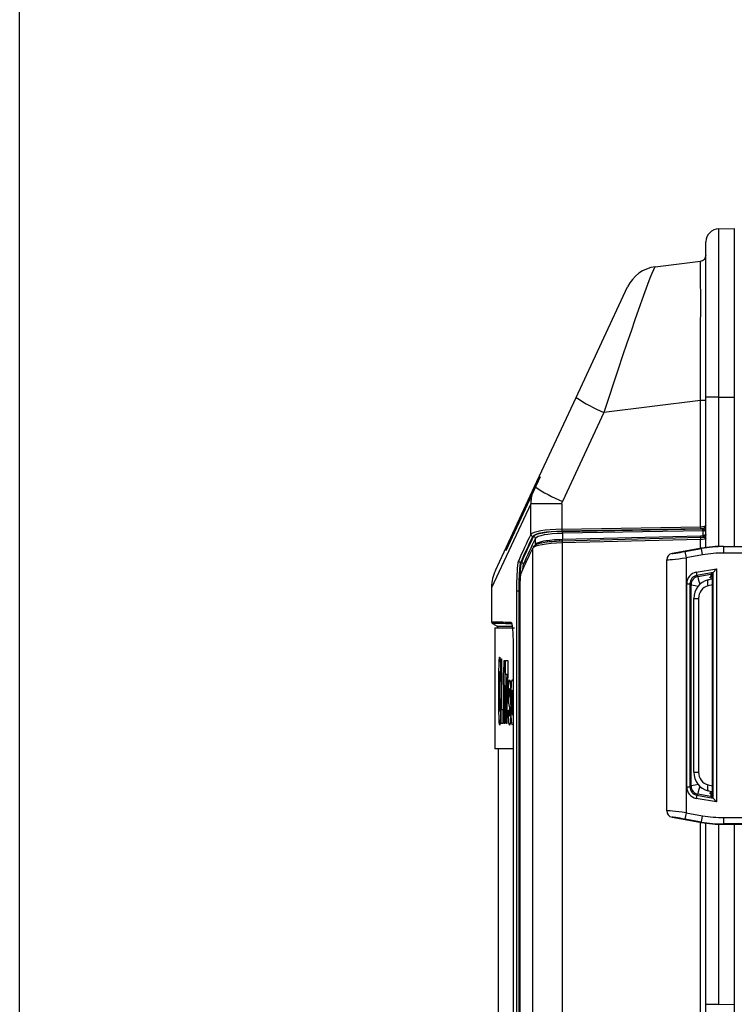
# Model space of a CAD drawing. Header units: inches. Extents: x 0.6 to 33.8, y 0 to 21.7.
# Tile 99 of 210: x 16.9 to 18, y 12.8 to 14.3. Entities that reach past the tile are written whole.
import ezdxf

# ---------------------------------------------------------------- set-up
doc = ezdxf.new("R2010")
doc.units = ezdxf.units.IN
doc.header["$MEASUREMENT"] = 0
doc.layers.add('FORMAT', color=7, linetype='Continuous')
doc.styles.add('SLDTEXTSTYLE3', font='TXT', dxfattribs={"width": 0.75})
doc.dimstyles.new('SLDDIMSTYLE0', dxfattribs={"dimtxt": 0.125, "dimasz": 0.13, "dimexe": 0, "dimexo": 0.0625, "dimgap": 0.03125, "dimtad": 0, "dimtih": 1, "dimtoh": 1, "dimdec": 1, "dimlfac": 4, "dimrnd": 1e-09, "dimzin": 12, "dimdsep": 46, "dimtxsty": 'SLDTEXTSTYLE3', "dimsah": 1, "dimcen": 0.09, "dimadec": 0, "dimazin": 3, "dimtfac": 1, "dimtdec": 1, "dimtofl": 0, "dimtmove": 0, "dimatfit": 3, "dimfxl": 1, "dimfrac": 2, "dimtolj": 1, "dimtzin": 12, "dimarcsym": 0})

# ---------------------------------------------------------------- blocks, each defined once
blk = doc.blocks.new('_D_4')
at = {"layer": 'FORMAT'}
for p, q in [((18.2277, 18.1795), (18.1896, 18.1795)), ((18.1896, 18.1795), (18.1896, 17.9811)), ((18.5048, 18.1795), (18.5429, 18.1795)), ((18.5429, 18.1795), (18.5429, 17.9811)), ((16.9337, 9.6125), (16.9337, 18.1245)), ((19.7988, 17.3901), (19.7988, 18.1245)), ((16.9337, 17.9995), (18.08, 17.9995)), ((19.7988, 17.9995), (18.6525, 17.9995)), ((18.1896, 17.9811), (18.2277, 17.9811)), ((18.5429, 17.9811), (18.5048, 17.9811))]:
    blk.add_line(p, q, dxfattribs=at)
for points in [[(16.9337, 17.9995), (17.0637, 17.9795), (17.0637, 18.0195)], [(19.7988, 17.9995), (19.6688, 18.0195), (19.6688, 17.9795)]]:
    blk.add_solid(points, dxfattribs=at)
at = {"layer": 'FORMAT', "char_height": 0.125, "attachment_point": 1, "style": 'SLDTEXTSTYLE3'}
for s, insert in [('291', (18.2277, 18.1422)), ('11.5', (18.2046, 17.9552))]:
    blk.add_mtext(s, dxfattribs=dict(at, insert=insert))

msp = doc.modelspace()

# ---------------------------------------------------------------- linework, layer by layer
at = {"color": 7, "linetype": 'Continuous'}
for p, q in [((18.0029, 13.9916), (18.0268, 13.992)), ((17.906, 13.9337), (17.9749, 13.9422)), ((17.7848, 13.734), (17.8636, 13.9029)), ((17.7214, 13.5979), (17.7848, 13.734)), ((17.9749, 13.7292), (17.8273, 13.7111)), ((17.9835, 13.7292), (17.9749, 13.7292)), ((17.9749, 13.5362), (17.9749, 13.7292)), ((18.0029, 13.7345), (17.9835, 13.7345)), ((17.9835, 13.5045), (17.9835, 13.7345)), ((18.0029, 13.7345), (18.0268, 13.7345)), ((18.0029, 13.7345), (18.0029, 13.5062)), ((18.0268, 13.7345), (18.0268, 13.5063)), ((17.8273, 13.7111), (17.7638, 13.575)), ((17.7299, 13.6128), (17.6771, 13.4995)), ((17.6803, 13.5069), (17.7297, 13.6129)), ((17.6614, 13.4692), (17.7214, 13.5979)), ((17.7157, 13.5713), (17.6555, 13.4428)), ((17.763, 13.5713), (17.7157, 13.5713)), ((17.7157, 13.5244), (17.7157, 13.5713)), ((17.763, 13.5713), (17.763, 13.5324)), ((17.763, 13.5324), (17.9749, 13.5362)), ((17.9752, 13.5333), (17.7634, 13.5295)), ((17.7635, 13.5291), (17.9786, 13.533)), ((17.9786, 13.533), (17.9786, 13.5335)), ((17.7228, 13.5094), (17.7228, 13.5184)), ((17.9751, 13.5196), (17.7637, 13.5143)), ((17.979, 13.5301), (17.7639, 13.5262)), ((17.7639, 13.5262), (17.7639, 13.5171)), ((17.7639, 13.5171), (17.9752, 13.5224)), ((17.9752, 13.5224), (17.9792, 13.5229)), ((17.9792, 13.5229), (17.9792, 13.5301)), ((17.9792, 13.5229), (17.9794, 13.5229)), ((17.9794, 13.52), (17.9793, 13.52)), ((17.6803, 13.5069), (17.6805, 13.5068)), ((17.7186, 11.4215), (17.7186, 13.5036)), ((17.7208, 13.5066), (17.7207, 13.5064)), ((17.7217, 13.5071), (17.7227, 13.5092)), ((17.7225, 13.508), (17.7223, 13.5077)), ((17.7227, 13.5092), (17.7228, 13.5094)), ((17.9749, 13.5168), (17.7634, 13.5115)), ((17.7634, 13.5115), (17.7634, 11.4137)), ((17.7637, 13.5143), (17.7636, 13.5143)), ((17.7637, 13.5171), (17.7639, 13.5171)), ((17.9764, 13.5033), (17.9316, 13.4954)), ((17.9514, 13.4984), (17.9764, 13.5028)), ((17.9749, 13.5031), (17.9749, 13.5168)), ((17.9764, 13.5028), (17.9764, 13.5033)), ((17.9781, 13.4932), (17.9764, 13.5028)), ((18.0106, 13.5063), (18.0106, 13.5058)), ((18.0106, 13.5063), (18.2375, 13.5063)), ((18.0106, 13.496), (18.0106, 13.5058)), ((18.0106, 13.5058), (18.2375, 13.5058)), ((17.9316, 13.4954), (17.9317, 13.4953)), ((17.9514, 13.4984), (17.9531, 13.4887)), ((17.9781, 13.4932), (17.9531, 13.4887)), ((17.9531, 13.4887), (17.9531, 13.0989)), ((18.2374, 13.496), (18.0106, 13.496)), ((17.7013, 13.4816), (17.7, 13.4816)), ((17.9236, 13.4856), (17.9234, 13.4857)), ((17.9234, 13.1019), (17.9234, 13.4857)), ((17.9236, 13.102), (17.9236, 13.4856)), ((17.9687, 13.4666), (17.9994, 13.4721)), ((17.9687, 13.4666), (17.9696, 13.4618)), ((17.9945, 13.4662), (17.9696, 13.4618)), ((17.9696, 13.4618), (17.9712, 13.4604)), ((17.9712, 13.4604), (17.9911, 13.4639)), ((17.9914, 13.4641), (17.9911, 13.4639)), ((17.9933, 13.4654), (17.9914, 13.4641)), ((17.9945, 13.4662), (17.9933, 13.4654)), ((17.9933, 13.1234), (17.9933, 13.4642)), ((17.9945, 13.4662), (17.9994, 13.4721)), ((17.9945, 13.1214), (17.9945, 13.4662)), ((17.9994, 13.4721), (17.9994, 13.1156)), ((17.6555, 13.4428), (17.6555, 13.391)), ((17.9541, 13.1385), (17.9541, 13.4492)), ((17.9541, 13.4492), (17.959, 13.4492)), ((17.959, 13.4492), (17.959, 13.1385)), ((17.9607, 13.4478), (17.959, 13.4492)), ((17.9607, 13.1399), (17.9607, 13.4478)), ((17.9867, 13.4553), (17.9933, 13.4571)), ((17.9933, 13.4476), (17.9867, 13.4458)), ((17.6942, 11.4871), (17.6942, 13.4381)), ((17.6942, 13.4381), (17.6971, 13.4381)), ((17.6971, 13.4381), (17.6971, 11.4871)), ((17.6986, 13.4381), (17.6971, 13.4381)), ((17.6986, 13.4381), (17.6986, 11.4871)), ((17.6987, 13.4381), (17.6986, 13.4381)), ((17.6987, 13.4381), (17.6987, 11.4871)), ((17.9648, 13.4268), (17.9721, 13.4268)), ((17.9648, 13.1608), (17.9648, 13.4268)), ((17.9721, 13.4268), (17.9721, 13.1608)), ((17.6569, 13.3885), (17.6639, 13.3844)), ((17.6606, 13.3819), (17.6606, 13.1968)), ((17.6606, 13.3819), (17.6905, 13.3819)), ((17.6888, 13.3395), (17.6888, 11.5857)), ((17.6888, 13.3395), (17.6888, 11.5857)), ((17.6888, 13.3395), (17.6888, 13.3395)), ((17.67, 13.3344), (17.6709, 13.3344)), ((17.67, 13.2353), (17.67, 13.3344)), ((17.6709, 13.3344), (17.6709, 13.257)), ((17.6747, 13.3318), (17.6756, 13.3318)), ((17.6756, 13.3318), (17.6756, 13.2353)), ((17.677, 13.3317), (17.6805, 13.3317)), ((17.677, 13.3102), (17.677, 13.3317)), ((17.6805, 13.3317), (17.6805, 13.3127)), ((17.6735, 13.3123), (17.6735, 13.2947)), ((17.6793, 13.3102), (17.677, 13.3102)), ((17.6793, 13.3099), (17.6793, 13.3102)), ((17.6745, 13.2947), (17.6735, 13.2947)), ((17.6745, 13.2353), (17.6745, 13.2947)), ((17.6888, 13.2766), (17.688, 13.2766)), ((17.6709, 13.257), (17.6727, 13.257)), ((17.6727, 13.257), (17.6727, 13.2353)), ((17.6815, 13.256), (17.6825, 13.256)), ((17.688, 13.2605), (17.6888, 13.2605)), ((17.6727, 13.2353), (17.67, 13.2353)), ((17.6756, 13.2353), (17.6745, 13.2353)), ((17.6888, 13.1968), (17.6606, 13.1968)), ((17.6654, 13.1968), (17.6654, 11.5433)), ((17.9648, 13.1608), (17.9721, 13.1608)), ((17.9867, 13.1418), (17.9933, 13.1401)), ((17.9541, 13.1385), (17.959, 13.1385)), ((17.959, 13.1385), (17.9607, 13.1399)), ((17.9712, 13.1273), (17.9696, 13.1259)), ((17.9911, 13.1238), (17.9712, 13.1273)), ((17.9933, 13.1305), (17.9867, 13.1323)), ((17.9696, 13.1259), (17.9687, 13.121)), ((17.9994, 13.1156), (17.9687, 13.121)), ((17.9696, 13.1259), (17.9945, 13.1214)), ((17.9911, 13.1238), (17.9914, 13.1235)), ((17.9914, 13.1235), (17.9933, 13.1222)), ((17.9933, 13.1222), (17.9945, 13.1214)), ((17.9945, 13.1214), (17.9994, 13.1156)), ((17.9234, 13.1019), (17.9236, 13.102)), ((17.9531, 13.0989), (17.9514, 13.0892)), ((17.9531, 13.0989), (17.9781, 13.0945)), ((17.9317, 13.0923), (17.9316, 13.0922)), ((17.9316, 13.0922), (17.9764, 13.0843)), ((17.9764, 13.0848), (17.9514, 13.0892)), ((17.9749, 11.8406), (17.9749, 13.0846)), ((17.9764, 13.0848), (17.9781, 13.0945)), ((17.9764, 13.0843), (17.9764, 13.0848)), ((17.9835, 12.8061), (17.9835, 13.0832)), ((18.0029, 13.0815), (18.0029, 12.8061)), ((18.0106, 13.0916), (18.2374, 13.0916)), ((18.0106, 13.0818), (18.0106, 13.0916)), ((18.2375, 13.0818), (18.0106, 13.0818)), ((18.0106, 13.0818), (18.0106, 13.0813)), ((18.0106, 13.0813), (18.2375, 13.0813)), ((18.0268, 13.0813), (18.0268, 12.8062)), ((18.0029, 12.8061), (17.9835, 12.8061)), ((17.9835, 12.7826), (17.9835, 12.8061)), ((18.0029, 12.8061), (18.0268, 12.8062)), ((18.0268, 12.8062), (18.0268, 12.7894))]:
    msp.add_line(p, q, dxfattribs=at)
for centre, radius, start, end in [((18.0032, 13.9719), 0.0197, 91, 180), ((17.9737, 13.9519), 0.00984, 277, 0), ((17.9126, 13.88), 0.0541, 97, 155), ((17.9123, 13.9197), 0.2252, 235.5395, 247.8331), ((17.8488, 13.7836), 0.2252, 235.5395, 247.8331), ((17.9838, 13.5358), 0.00895, 177.4336, 196.2752), ((17.9786, 13.5286), 0.00488, 0.4399, 90.2373), ((17.97, 13.5305), 0.00895, 357.4336, 16.2752), ((17.9705, 13.5315), 0.00883, 350.5958, 9.4042), ((17.7187, 13.5245), 0.00298, 181.3569, 269.0891), ((17.7198, 13.5183), 0.00298, 1.3569, 89.0891), ((17.7719, 13.532), 0.00895, 177.4336, 196.2752), ((17.7549, 13.5266), 0.00895, 357.4336, 16.2752), ((17.9855, 13.5175), 0.0106, 168.5826, 183.8829), ((17.9646, 13.5217), 0.0106, 348.5826, 3.8829), ((17.9714, 13.5211), 0.00799, 351.8662, 12.7538), ((17.9735, 13.5214), 0.0061, 346.2698, 13.7302), ((17.7215, 13.5037), 0.00286, 106.386, 180.8791), ((17.72, 13.5093), 0.00286, 332.1606, 0.9135), ((17.7199, 13.5092), 0.00285, 334.5616, 0.9354), ((17.774, 13.5122), 0.0106, 168.5819, 183.8832), ((17.7534, 13.5164), 0.0104, 348.2441, 3.8861), ((17.7533, 13.5164), 0.0106, 348.5826, 3.8829), ((17.9334, 13.4856), 0.00984, 100.0165, 179.9835), ((17.7, 13.4846), 0.00297, 181.2196, 269.298), ((17.7013, 13.4786), 0.00297, 1.2203, 89.297), ((17.718, 13.4428), 0.0625, 155, 178.6152), ((17.9735, 13.4478), 0.0128, 100.1026, 179.9835), ((17.9735, 13.4477), 0.0128, 100.3629, 179.8149), ((17.9943, 13.4268), 0.0295, 105, 180), ((17.9918, 13.4268), 0.0197, 105, 180), ((17.9967, 13.4506), 0.011, 154.463, 205.537), ((17.6585, 13.391), 0.00295, 179.6015, 239.4604), ((17.6624, 13.3819), 0.00295, 0.1428, 55.689), ((17.6884, 13.3905), 0.00295, 179.9739, 239.8589), ((17.9943, 13.1608), 0.0295, 180, 255), ((17.9918, 13.1608), 0.0197, 180, 255), ((17.9967, 13.1371), 0.011, 154.463, 205.537), ((17.9735, 13.1399), 0.0128, 180.0165, 259.8974), ((17.9735, 13.1399), 0.0128, 180.1851, 259.6371), ((17.9334, 13.102), 0.00984, 180.0165, 259.9835)]:
    msp.add_arc(centre, radius, start, end, dxfattribs=at)
for centre, major_axis, ratio, start_param, end_param in [((17.9737, 13.7258), (0.0012, 0.2163), 0.005459, 4.727943, 6.283886), ((17.8327, 13.7085), (0.0734, 0.2252), 0.025049, 0.011712, 1.567655), ((17.9737, 13.5385), (0.00984, -0.00005), 0.22922, 4.835677, 6.2843), ((17.9737, 13.5356), (0.0128, 0), 0.176325, 4.835207, 5.110153), ((17.9786, 13.5281), (0.00401, 0.00288), 0.990881, 0.829277, 0.947959), ((17.9786, 13.5284), (0.00492, 0), 0.926525, 0, 1.448623), ((32.6555, 13.2349), (15, -0.0549), 0.17629, 3.052638, 3.067799), ((32.6555, 13.2319), (14.997, -0.0549), 0.176325, 3.052638, 3.067799), ((32.6555, 13.2318), (14.9958, -0.0549), 0.176325, 3.052638, 3.067724), ((32.6555, 13.2289), (14.9928, -0.0549), 0.176359, 3.052638, 3.067724), ((17.7696, 13.5234), (0.0541, -0.0002), 0.166707, 1.693544, 3.052567), ((17.7696, 13.5205), (0.0512, -0.0002), 0.176325, 1.693614, 3.052638), ((17.7696, 13.5203), (0.0499, -0.0002), 0.176325, 1.693614, 3.052638), ((17.7696, 13.5174), (0.047, -0.0002), 0.187408, 1.693701, 3.052725), ((17.9737, 13.519), (0.00984, 0.00005), 0.22922, 4.833447, 6.282071), ((17.979, 13.5281), (0.00091, 0.00179), 0.973964, 0.35905, 0.477733), ((17.9786, 13.5284), (0.00492, 0), 0.33564, 0, 1.448623), ((32.6555, 13.32), (14.997, 0.0549), 0.17629, 3.051348, 3.066256), ((17.7696, 13.503), (0.0512, 0.0002), 0.166152, 1.692399, 3.051422), ((18.0106, 13.3094), (0.0172, -0.1961), 0.999847, 3.05434, 3.228846), ((18.0106, 13.309), (-0.0172, 0.1961), 0.999862, 6.195932, 6.370438), ((17.9333, 13.4857), (-0.00754, 0.00633), 0.999741, 5.585181, 6.981189), ((17.9531, 13.4891), (0.0295, 0.0035), 0.011655, 3.157676, 4.711019), ((17.9514, 13.4988), (0.0197, 0.0035), 0.01719, 3.156014, 4.709357), ((18.0106, 13.309), (0.0163, -0.1863), 0.999847, 3.05434, 3.228846), ((17.9718, 13.4492), (0.0136, -0.0114), 0.999741, 2.444341, 3.838845), ((17.9718, 13.4492), (0.00981, -0.00822), 0.999542, 2.444341, 3.838845), ((17.9769, 13.4449), (-0.0057, 0.0155), 0.080584, 0.075159, 1.310528), ((17.9735, 13.4443), (-0.0022, 0.0161), 0.063714, 0.01992, 0.091986), ((17.9911, 13.4474), (0, 0.0165), 0.034418, 0.175274, 0.905227), ((17.9911, 13.4474), (0, 0.0165), 0.034418, 0.023576, 0.175274), ((17.9932, 13.4643), (0, 0.00492), 0.034913, 4.711661, 4.952124), ((17.9945, 13.4712), (0, 0.005), 0.03438, 3.165169, 3.182622), ((17.9607, 13.4443), (0, 0.00351), 0.017278, 6.196653, 6.26872), ((17.9769, 13.4449), (0.0162, -0.0029), 0.015081, 3.161728, 4.380003), ((32.6531, 13.2992), (14.9924, 0), 0.000448, 3.107217, 3.108929), ((32.6531, 13.2809), (14.9924, 0), 0.000379, 3.084862, 3.086172), ((32.6531, 13.2737), (14.9924, 0), 0.00075, 3.174257, 3.175967), ((32.6531, 13.2347), (14.9924, 0), 0.000789, 3.092151, 3.093854), ((17.9769, 13.1428), (0.0162, 0.0029), 0.015081, 1.903182, 3.121457), ((17.9718, 13.1385), (-0.0136, -0.0114), 0.999741, 5.585933, 6.980437), ((17.9718, 13.1385), (0.00981, 0.00822), 0.999542, 2.444341, 3.838845), ((17.9607, 13.1434), (0, 0.00351), 0.017278, 3.156058, 3.228125), ((17.9769, 13.1428), (0.0057, 0.0155), 0.080584, 1.831065, 3.066434), ((17.9735, 13.1434), (0.0022, 0.0161), 0.063714, 3.049606, 3.121673), ((17.9911, 13.1403), (0, 0.0165), 0.034418, 2.19011, 2.966318), ((17.9911, 13.1403), (0, 0.0165), 0.034418, 2.966318, 3.118017), ((17.9932, 13.1234), (0, 0.00492), 0.034913, 4.472654, 4.713117), ((17.9945, 13.1164), (0, 0.005), 0.03438, 6.242156, 6.259609), ((17.9333, 13.1019), (0.00754, 0.00633), 0.999741, 2.443589, 3.839597), ((17.9531, 13.0986), (0.0295, -0.0035), 0.011655, 1.572167, 3.12551), ((17.9514, 13.0889), (0.0197, -0.0035), 0.01719, 1.573828, 3.127171), ((18.0106, 13.2787), (0.0172, 0.1961), 0.999862, 3.05434, 3.228846), ((18.0106, 13.2782), (0.0172, 0.1961), 0.999847, 3.05434, 3.228846), ((18.0106, 13.2787), (0.0163, 0.1863), 0.999847, 3.05434, 3.228846)]:
    msp.add_ellipse(centre, major_axis=major_axis, ratio=ratio, start_param=start_param, end_param=end_param, dxfattribs=at)
for points, knots in [([(18.0029, 13.9916), (18.0029, 13.9916), (18.0029, 13.9916), (18.0029, 13.9892), (18.0029, 13.9784), (18.0029, 13.9606), (18.0029, 13.9364), (18.0029, 13.9064), (18.0029, 13.8719), (18.0029, 13.8331), (18.0029, 13.7929), (18.0029, 13.7594), (18.0029, 13.7404), (18.0029, 13.7345)], [0, 0, 0, 0, 0.0000015, 0.1055409, 0.2141258, 0.3204251, 0.4298812, 0.5353244, 0.6438038, 0.7495246, 0.8582947, 0.9566236, 1, 1, 1, 1]), ([(18.0268, 13.992), (18.0268, 13.9913), (18.0268, 13.9899), (18.0268, 13.9788), (18.0268, 13.9612), (18.0268, 13.9373), (18.0268, 13.9075), (18.0268, 13.873), (18.0268, 13.8342), (18.0268, 13.7881), (18.0268, 13.754), (18.0268, 13.7345)], [0, 0, 0, 0, 0.105337, 0.2137, 0.319041, 0.42745, 0.532914, 0.641412, 0.747206, 0.856055, 1, 1, 1, 1]), ([(17.9835, 13.7345), (17.9835, 13.7521), (17.9835, 13.7831), (17.9835, 13.8254), (17.9835, 13.8611), (17.9835, 13.8931), (17.9835, 13.9207), (17.9835, 13.9431), (17.9835, 13.9595), (17.9835, 13.9699), (17.9835, 13.9712), (17.9835, 13.9719)], [0, 0, 0, 0, 0.1415341, 0.248813, 0.3560955, 0.4630611, 0.5700389, 0.6779107, 0.7857705, 0.8928928, 1, 1, 1, 1]), ([(17.7214, 13.5979), (17.7189, 13.5912), (17.7158, 13.5825), (17.7157, 13.5734), (17.7157, 13.5713)], [0, 0, 0, 0, 0.776179, 1, 1, 1, 1]), ([(17.763, 13.5713), (17.763, 13.5716), (17.763, 13.5729), (17.7635, 13.5741), (17.7638, 13.575)], [0, 0, 0, 0, 0.222332, 1, 1, 1, 1]), ([(17.9786, 13.5335), (17.979, 13.5337), (17.98, 13.5342), (17.982, 13.5357), (17.9833, 13.5372), (17.9835, 13.5381), (17.9835, 13.5384), (17.9835, 13.5384)], [0, 0, 0, 0, 0.180251, 0.460209, 0.824273, 0.995114, 1, 1, 1, 1]), ([(17.9793, 13.52), (17.9786, 13.5199), (17.9772, 13.5197), (17.9758, 13.5196), (17.9751, 13.5196)], [0, 0, 0, 0, 0.514704, 1, 1, 1, 1]), ([(17.9835, 13.5245), (17.9835, 13.5244), (17.9835, 13.5243), (17.9835, 13.5236), (17.9831, 13.5224), (17.9821, 13.5212), (17.9808, 13.5203), (17.9799, 13.5201), (17.9794, 13.52)], [0, 0, 0, 0, 0.006399, 0.077699, 0.337451, 0.601241, 0.7937, 1, 1, 1, 1]), ([(17.9835, 13.5245), (17.9835, 13.5245), (17.9835, 13.5244), (17.9835, 13.5242), (17.9831, 13.5237), (17.9821, 13.5233), (17.9808, 13.523), (17.9799, 13.5229), (17.9794, 13.5229)], [0, 0, 0, 0, 0.006355, 0.077264, 0.336888, 0.601718, 0.794467, 1, 1, 1, 1]), ([(17.9835, 13.5191), (17.9835, 13.5191), (17.9835, 13.5191), (17.9833, 13.5192), (17.9822, 13.5195), (17.9806, 13.5199), (17.9795, 13.52), (17.9794, 13.52)], [0, 0, 0, 0, 0.005557, 0.246459, 0.478576, 0.928202, 1, 1, 1, 1]), ([(17.7636, 13.5143), (17.7633, 13.5143), (17.7577, 13.5141), (17.7469, 13.5135), (17.7349, 13.512), (17.7259, 13.5099), (17.7219, 13.5081), (17.721, 13.5069), (17.7208, 13.5066)], [0, 0, 0, 0, 0.011168, 0.254544, 0.500612, 0.675737, 0.928673, 1, 1, 1, 1]), ([(17.7228, 13.5094), (17.723, 13.5096), (17.7238, 13.5109), (17.7276, 13.5127), (17.7362, 13.5148), (17.7479, 13.5164), (17.7584, 13.5169), (17.7637, 13.5171)], [0, 0, 0, 0, 0.071045, 0.323435, 0.498544, 0.744963, 1, 1, 1, 1]), ([(17.6942, 13.4381), (17.6942, 13.4434), (17.6943, 13.4539), (17.6949, 13.468), (17.6958, 13.4788), (17.6966, 13.4832), (17.697, 13.4844), (17.6971, 13.4845)], [0, 0, 0, 0, 0.240762, 0.481525, 0.722575, 0.964235, 1, 1, 1, 1]), ([(17.7, 13.4816), (17.6999, 13.4815), (17.6995, 13.4804), (17.6987, 13.4762), (17.6978, 13.4662), (17.6972, 13.4529), (17.6972, 13.443), (17.6971, 13.4381)], [0, 0, 0, 0, 0.035769, 0.277445, 0.5185, 0.759254, 1, 1, 1, 1]), ([(17.699, 13.4526), (17.699, 13.4526), (17.6991, 13.4575), (17.6995, 13.4661), (17.7002, 13.4762), (17.7009, 13.4804), (17.7013, 13.4815), (17.7013, 13.4816)], [0, 0, 0, 0, 0.000863, 0.317746, 0.634959, 0.952929, 1, 1, 1, 1]), ([(17.7043, 13.4787), (17.7042, 13.4786), (17.7038, 13.4776), (17.7033, 13.4753), (17.703, 13.471), (17.7029, 13.47)], [0, 0, 0, 0, 0.100239, 0.777354, 1, 1, 1, 1]), ([(17.7003, 13.4643), (17.7001, 13.4635), (17.6996, 13.4619), (17.6991, 13.4559), (17.6988, 13.4482), (17.6987, 13.4418), (17.6987, 13.4385), (17.6987, 13.4381)], [0, 0, 0, 0, 0.2423107, 0.484624, 0.7264989, 0.9677239, 1, 1, 1, 1]), ([(17.9889, 13.4583), (17.9901, 13.4594), (17.9914, 13.4606), (17.9932, 13.4613), (17.9932, 13.4613)], [0, 0, 0, 0, 0.987127, 1, 1, 1, 1]), ([(17.6558, 13.391), (17.6557, 13.391), (17.6546, 13.391), (17.6574, 13.3909), (17.6626, 13.3909), (17.6719, 13.3907), (17.6809, 13.3905), (17.6855, 13.3905)], [0, 0, 0, 0, 0.0207729, 0.2654624, 0.5101519, 0.7550759, 1, 1, 1, 1]), ([(17.6869, 13.3879), (17.6869, 13.3879), (17.6821, 13.388), (17.6735, 13.3881), (17.6641, 13.3883), (17.6589, 13.3884), (17.6561, 13.3884), (17.6572, 13.3884), (17.6572, 13.3884)], [0, 0, 0, 0, 0.000001, 0.244689, 0.489378, 0.734302, 0.979225, 1, 1, 1, 1]), ([(17.6641, 13.3844), (17.664, 13.3844), (17.6627, 13.3845), (17.6672, 13.3844), (17.6747, 13.3842), (17.6844, 13.3841), (17.6882, 13.384)], [0, 0, 0, 0, 0.023003, 0.391143, 0.759323, 1, 1, 1, 1]), ([(17.6855, 13.3905), (17.6859, 13.3897), (17.6866, 13.3884), (17.6877, 13.3786), (17.6884, 13.3651), (17.6887, 13.3512), (17.6888, 13.3425), (17.6888, 13.3395)], [0, 0, 0, 0, 0.240513, 0.456151, 0.671083, 0.886036, 1, 1, 1, 1]), ([(17.6666, 13.2848), (17.6666, 13.293), (17.6666, 13.3067), (17.6669, 13.323), (17.6673, 13.3326), (17.6677, 13.3364), (17.6679, 13.3368), (17.668, 13.337)], [0, 0, 0, 0, 0.304522, 0.507541, 0.711315, 0.893318, 1, 1, 1, 1]), ([(17.668, 13.337), (17.6682, 13.3364), (17.6686, 13.3351), (17.6691, 13.3268), (17.6694, 13.316), (17.6695, 13.3069), (17.6695, 13.3013), (17.6695, 13.2995)], [0, 0, 0, 0, 0.281418, 0.564023, 0.738324, 0.912294, 1, 1, 1, 1]), ([(17.6735, 13.3123), (17.6737, 13.3126), (17.674, 13.3129), (17.6743, 13.3164), (17.6745, 13.3204), (17.6747, 13.3256), (17.6747, 13.3297), (17.6747, 13.3318)], [0, 0, 0, 0, 0.347463, 0.53967, 0.684547, 0.829434, 1, 1, 1, 1]), ([(17.668, 13.3152), (17.6679, 13.3149), (17.6677, 13.3143), (17.6676, 13.3105), (17.6674, 13.3042), (17.6673, 13.2953), (17.6673, 13.2881), (17.6673, 13.2848)], [0, 0, 0, 0, 0.209115, 0.352627, 0.495952, 0.767393, 1, 1, 1, 1]), ([(17.6686, 13.2994), (17.6686, 13.3019), (17.6686, 13.3061), (17.6685, 13.3108), (17.6683, 13.314), (17.6681, 13.3151), (17.668, 13.3152), (17.668, 13.3152)], [0, 0, 0, 0, 0.265033, 0.455206, 0.644748, 0.911995, 1, 1, 1, 1]), ([(17.6783, 13.2816), (17.6784, 13.2842), (17.6785, 13.2894), (17.6787, 13.2968), (17.679, 13.3039), (17.6792, 13.3079), (17.6793, 13.3099)], [0, 0, 0, 0, 0.2508704, 0.5019115, 0.7490628, 1, 1, 1, 1]), ([(17.6805, 13.3127), (17.6804, 13.3104), (17.6802, 13.3058), (17.6798, 13.2954), (17.6796, 13.2871), (17.6795, 13.2816)], [0, 0, 0, 0, 0.252648, 0.503195, 1, 1, 1, 1]), ([(17.6815, 13.2824), (17.6815, 13.285), (17.6816, 13.2893), (17.6817, 13.2946), (17.682, 13.299), (17.6825, 13.3019), (17.6829, 13.3022), (17.6831, 13.3024)], [0, 0, 0, 0, 0.195145, 0.327817, 0.460654, 0.737523, 1, 1, 1, 1]), ([(17.6831, 13.3024), (17.6834, 13.3021), (17.6838, 13.3017), (17.6842, 13.2981), (17.6845, 13.2942), (17.6847, 13.2886), (17.6847, 13.284), (17.6848, 13.2813)], [0, 0, 0, 0, 0.36363, 0.534456, 0.666799, 0.799076, 1, 1, 1, 1]), ([(17.6854, 13.2666), (17.6854, 13.2718), (17.6854, 13.2807), (17.6858, 13.2916), (17.6862, 13.2984), (17.6868, 13.3019), (17.6872, 13.3022), (17.6873, 13.3024)], [0, 0, 0, 0, 0.284287, 0.475208, 0.666482, 0.84593, 1, 1, 1, 1]), ([(17.668, 13.2327), (17.6678, 13.2334), (17.6674, 13.2347), (17.667, 13.2443), (17.6667, 13.2566), (17.6666, 13.2707), (17.6666, 13.2805), (17.6666, 13.2848)], [0, 0, 0, 0, 0.262516, 0.448046, 0.633078, 0.837037, 1, 1, 1, 1]), ([(17.6673, 13.2848), (17.6673, 13.2792), (17.6673, 13.271), (17.6675, 13.262), (17.6676, 13.2574), (17.6678, 13.255), (17.6679, 13.2546), (17.668, 13.2544)], [0, 0, 0, 0, 0.394289, 0.5686562, 0.7114633, 0.8542578, 1, 1, 1, 1]), ([(17.6777, 13.2352), (17.6777, 13.2393), (17.6778, 13.2473), (17.6779, 13.2631), (17.6782, 13.2742), (17.6783, 13.2816)], [0, 0, 0, 0, 0.250799, 0.501472, 1, 1, 1, 1]), ([(17.6795, 13.2816), (17.6794, 13.2779), (17.6792, 13.2705), (17.679, 13.2551), (17.679, 13.2432), (17.679, 13.2353)], [0, 0, 0, 0, 0.250594, 0.501431, 1, 1, 1, 1]), ([(17.6831, 13.2607), (17.6829, 13.2614), (17.6826, 13.2629), (17.6821, 13.2652), (17.6818, 13.2683), (17.6816, 13.2727), (17.6815, 13.2776), (17.6815, 13.281), (17.6815, 13.2824)], [0, 0, 0, 0, 0.251823, 0.50375, 0.625805, 0.748807, 0.897674, 1, 1, 1, 1]), ([(17.6831, 13.2886), (17.6831, 13.2886), (17.683, 13.2886), (17.6828, 13.2881), (17.6827, 13.2875), (17.6827, 13.2865), (17.6826, 13.2852), (17.6826, 13.2842), (17.6826, 13.2837)], [0, 0, 0, 0, 0.255472, 0.483887, 0.631871, 0.74649, 0.860606, 1, 1, 1, 1]), ([(17.6826, 13.2837), (17.6826, 13.283), (17.6827, 13.2816), (17.6827, 13.2797), (17.683, 13.2777), (17.6834, 13.2762), (17.6837, 13.2749), (17.684, 13.2741)], [0, 0, 0, 0, 0.074235, 0.148766, 0.275117, 0.53795, 1, 1, 1, 1]), ([(17.6835, 13.287), (17.6835, 13.2873), (17.6834, 13.2878), (17.6833, 13.2885), (17.6832, 13.2886), (17.6831, 13.2886)], [0, 0, 0, 0, 0.251642, 0.504097, 1, 1, 1, 1]), ([(17.6837, 13.2812), (17.6836, 13.2823), (17.6836, 13.284), (17.6836, 13.286), (17.6835, 13.2866), (17.6835, 13.287)], [0, 0, 0, 0, 0.492296, 0.732794, 1, 1, 1, 1]), ([(17.6874, 13.2863), (17.6872, 13.2861), (17.687, 13.2857), (17.6868, 13.2831), (17.6867, 13.2788), (17.6866, 13.2731), (17.6866, 13.2684), (17.6866, 13.2666)], [0, 0, 0, 0, 0.247267, 0.368715, 0.490669, 0.797076, 1, 1, 1, 1]), ([(17.688, 13.2766), (17.688, 13.2781), (17.688, 13.2807), (17.6878, 13.2836), (17.6877, 13.2855), (17.6875, 13.2862), (17.6874, 13.2863), (17.6874, 13.2863)], [0, 0, 0, 0, 0.284317, 0.489856, 0.6943269, 0.924771, 1, 1, 1, 1]), ([(17.668, 13.2544), (17.6681, 13.2546), (17.6682, 13.255), (17.6684, 13.2581), (17.6685, 13.2625), (17.6686, 13.2677), (17.6686, 13.2715), (17.6686, 13.2734)], [0, 0, 0, 0, 0.2609841, 0.4447145, 0.6288627, 0.8152762, 1, 1, 1, 1]), ([(17.6695, 13.2733), (17.6695, 13.2675), (17.6694, 13.2575), (17.6691, 13.2453), (17.6688, 13.2376), (17.6684, 13.2333), (17.6681, 13.2329), (17.668, 13.2327)], [0, 0, 0, 0, 0.259599, 0.445357, 0.631021, 0.829991, 1, 1, 1, 1]), ([(17.684, 13.2741), (17.6841, 13.2733), (17.6844, 13.2719), (17.6847, 13.2669), (17.6849, 13.2616), (17.6849, 13.2577), (17.6849, 13.2563)], [0, 0, 0, 0, 0.3355839, 0.5515536, 0.8367974, 1, 1, 1, 1]), ([(17.6873, 13.2329), (17.687, 13.2334), (17.6865, 13.2343), (17.6859, 13.2409), (17.6856, 13.249), (17.6854, 13.2581), (17.6854, 13.264), (17.6854, 13.2666)], [0, 0, 0, 0, 0.281552, 0.473835, 0.666174, 0.853298, 1, 1, 1, 1]), ([(17.6866, 13.2666), (17.6866, 13.2636), (17.6866, 13.2592), (17.6867, 13.2541), (17.6869, 13.2512), (17.6871, 13.2494), (17.6872, 13.2492), (17.6873, 13.249)], [0, 0, 0, 0, 0.363052, 0.549447, 0.691081, 0.832692, 1, 1, 1, 1]), ([(17.6831, 13.2329), (17.6829, 13.2332), (17.6825, 13.2337), (17.682, 13.2376), (17.6817, 13.2418), (17.6815, 13.248), (17.6815, 13.253), (17.6815, 13.256)], [0, 0, 0, 0, 0.346671, 0.523916, 0.658769, 0.793721, 1, 1, 1, 1]), ([(17.6825, 13.256), (17.6825, 13.2548), (17.6825, 13.2527), (17.6826, 13.2503), (17.6827, 13.2494), (17.6827, 13.249)], [0, 0, 0, 0, 0.445276, 0.733839, 1, 1, 1, 1]), ([(17.6827, 13.249), (17.6827, 13.2486), (17.6828, 13.2475), (17.683, 13.2468), (17.6831, 13.2467), (17.6831, 13.2467)], [0, 0, 0, 0, 0.2518804, 0.7478855, 1, 1, 1, 1]), ([(17.6837, 13.2537), (17.6837, 13.2545), (17.6837, 13.256), (17.6836, 13.2576), (17.6835, 13.2589), (17.6833, 13.2599), (17.6832, 13.2604), (17.6831, 13.2607)], [0, 0, 0, 0, 0.178462, 0.30169, 0.424446, 0.709145, 1, 1, 1, 1]), ([(17.6849, 13.2563), (17.6849, 13.2533), (17.6848, 13.2482), (17.6846, 13.2419), (17.6843, 13.2367), (17.6837, 13.2334), (17.6833, 13.2331), (17.6831, 13.2329)], [0, 0, 0, 0, 0.206253, 0.347066, 0.488128, 0.771285, 1, 1, 1, 1]), ([(17.6831, 13.2467), (17.6833, 13.2469), (17.6834, 13.2472), (17.6836, 13.2488), (17.6837, 13.2504), (17.6837, 13.2522), (17.6837, 13.2533), (17.6837, 13.2537)], [0, 0, 0, 0, 0.435219, 0.599216, 0.765489, 0.906981, 1, 1, 1, 1]), ([(17.6873, 13.249), (17.6874, 13.2491), (17.6876, 13.2493), (17.6878, 13.2512), (17.6879, 13.2541), (17.688, 13.2574), (17.688, 13.2597), (17.688, 13.2605)], [0, 0, 0, 0, 0.254813, 0.4348513, 0.6150349, 0.8663694, 1, 1, 1, 1]), ([(17.9932, 13.1263), (17.9932, 13.1263), (17.9914, 13.127), (17.9901, 13.1282), (17.9889, 13.1294)], [0, 0, 0, 0, 0.012873, 1, 1, 1, 1])]:
    msp.add_open_spline(points, degree=3, knots=knots, dxfattribs=at)

# ---------------------------------------------------------------- dimensions: what is measured, and where the dimension line sits
at = {"layer": 'FORMAT'}
dim = msp.add_linear_dim(base=(16.9337, 17.9995), p1=(19.7988, 17.3401), p2=(16.9337, 9.5625), dimstyle='SLDDIMSTYLE0', dxfattribs=at)
dim.commit()
dim.dimension.update_dxf_attribs({"geometry": '_D_4', "text_midpoint": (18.3663, 17.9995), "dimtype": 160})

doc.saveas('drawing.dxf')
